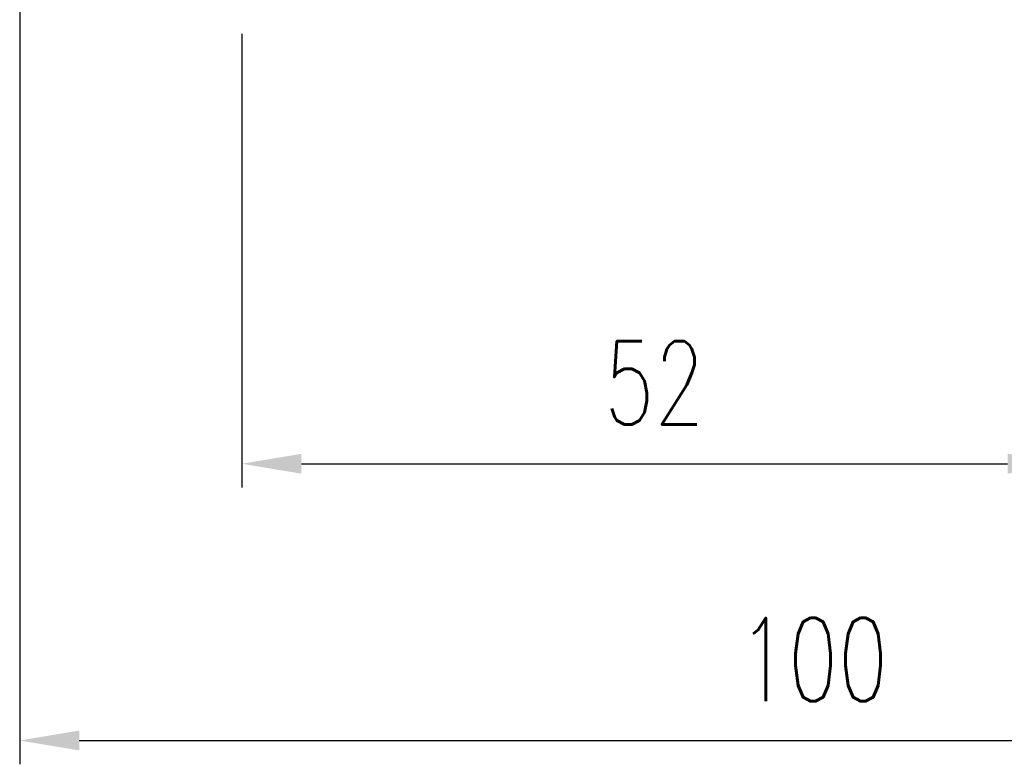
# Model space of a CAD drawing. Header units: millimetres. Extents: x -96 to 653, y -113 to 115.
# Tile 50 of 99: x 333 to 395, y -98 to -51. Entities that reach past the tile are written whole.
import ezdxf

# ---------------------------------------------------------------- set-up
doc = ezdxf.new("R2010")
doc.units = ezdxf.units.MM
doc.layers.add('DIM', color=4, linetype='Continuous')
doc.styles.add('DIM-7', font='SIMPLEX.shx', dxfattribs={"width": 0.7, "bigfont": 'chineset.shx'})
doc.dimstyles.new('CNS', dxfattribs={"dimtxt": 3.5, "dimasz": 2.5, "dimexe": 1, "dimexo": 1.5, "dimgap": 0.09, "dimtad": 0, "dimdsep": 46, "dimtxsty": 'DIM-7', "dimcen": 0.09, "dimclrd": 1, "dimclre": 1, "dimclrt": 4, "dimadec": 0, "dimazin": 0, "dimtfac": 1, "dimtix": 1, "dimtmove": 2, "dimatfit": 3, "dimfxl": 1, "dimtvp": 0.971429, "dimtolj": 1, "dimarcsym": 0})

# ---------------------------------------------------------------- blocks, each defined once
blk = doc.blocks.new('*D20')
at = {"layer": 'DEFPOINTS', "color": 0}
for p in [(347.26, -50), (399.26, -65), (399.26, -79.357)]:
    blk.add_point(p, dxfattribs=at)
at = {"layer": 'DIM', "color": 7, "lineweight": -2}
for p, q in [((347.26, -52.25), (347.26, -80.857)), ((399.26, -67.25), (399.26, -80.857)), ((351.01, -79.357), (395.51, -79.357))]:
    blk.add_line(p, q, dxfattribs=at)
at = {"layer": 'DIM', "color": 7}
for points in [[(351.01, -78.732), (351.01, -79.982), (347.26, -79.357)], [(395.51, -78.732), (395.51, -79.982), (399.26, -79.357)]]:
    blk.add_solid(points, dxfattribs=at)
at = {"layer": 'DIM', "color": 7, "insert": (373.26, -74.257), "char_height": 5.25, "attachment_point": 5, "style": 'DIM-7'}
blk.add_mtext('\\A1;52', dxfattribs=at)
blk = doc.blocks.new('*D21')
at = {"layer": 'DEFPOINTS', "color": 0}
for p in [(333.26, -31.708), (433.26, -39.75), (433.26, -96.801)]:
    blk.add_point(p, dxfattribs=at)
at = {"layer": 'DIM', "color": 7, "lineweight": -2}
for p, q in [((333.26, -33.958), (333.26, -98.301)), ((433.26, -42), (433.26, -98.301)), ((337.01, -96.801), (429.51, -96.801))]:
    blk.add_line(p, q, dxfattribs=at)
at = {"layer": 'DIM', "color": 7}
for points in [[(337.01, -96.176), (337.01, -97.426), (333.26, -96.801)], [(429.51, -96.176), (429.51, -97.426), (433.26, -96.801)]]:
    blk.add_solid(points, dxfattribs=at)
at = {"layer": 'DIM', "color": 7, "insert": (383.26, -91.701), "char_height": 5.25, "attachment_point": 5, "style": 'DIM-7'}
blk.add_mtext('\\A1;100', dxfattribs=at)

msp = doc.modelspace()

# ---------------------------------------------------------------- dimensions: what is measured, and where the dimension line sits
at = {"layer": 'DIM', "color": 7}
for base, p1, p2, picture, middle in [((433.26, -96.801), (333.26, -31.708), (433.26, -39.75), '*D21', (383.26, -91.701)), ((399.26, -79.357), (347.26, -50), (399.26, -65), '*D20', (373.26, -74.257))]:
    dim = msp.add_linear_dim(base=base, p1=p1, p2=p2, angle=180, dimstyle='CNS', override={"dimscale": 1.5, "dimclrd": 7, "dimclre": 7, "dimclrt": 7}, dxfattribs=at)
    dim.commit()
    dim.dimension.update_dxf_attribs({"geometry": picture, "text_midpoint": middle})

doc.saveas('drawing.dxf')
